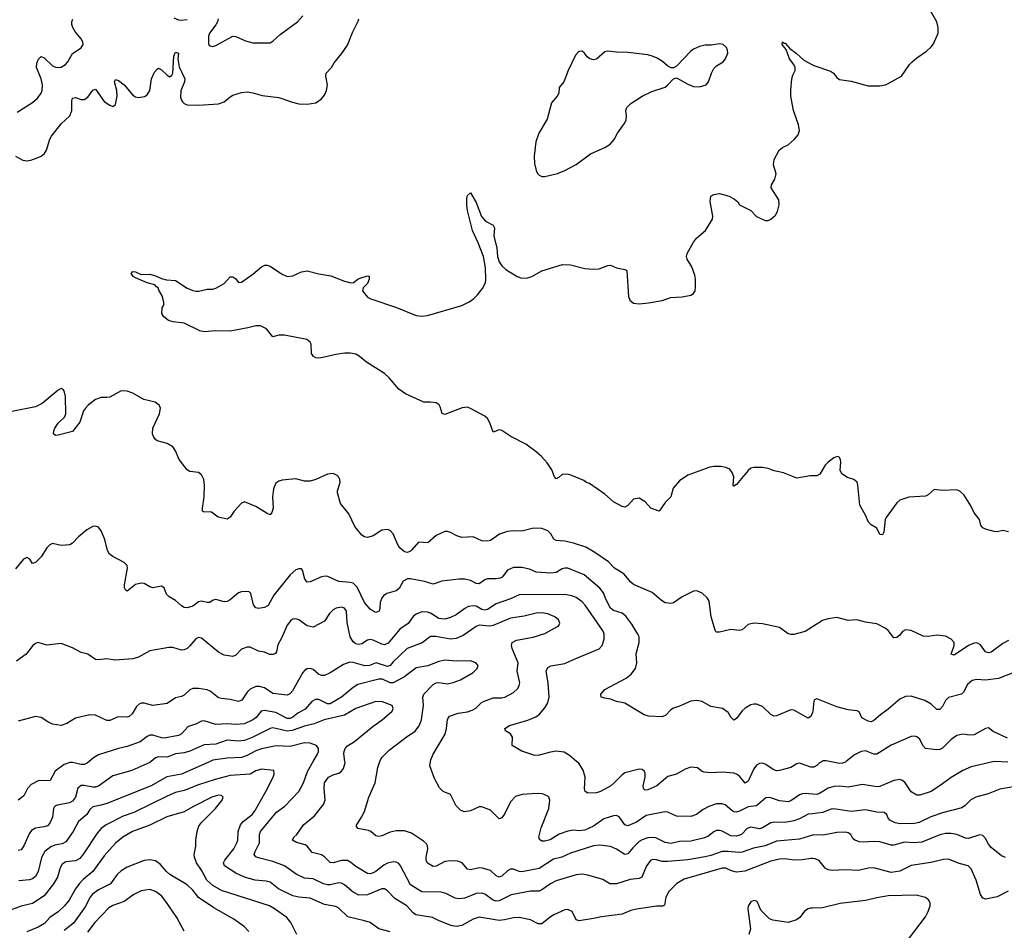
# Model space of a CAD drawing. Header units: inches. Extents: x 884691 to 1028259, y 526745 to 653629.
# Tile 29 of 241: x 944460 to 951341, y 558819 to 565184. Entities that reach past the tile are written whole.
import ezdxf

# ---------------------------------------------------------------- set-up
doc = ezdxf.new("R2010")
doc.units = ezdxf.units.IN
doc.header["$MEASUREMENT"] = 0
for name, color, linetype in [('A9545', 7, 'Continuous'), ('A9546', 7, 'Continuous'), ('A9555', 7, 'Continuous'), ('A9556', 7, 'Continuous')]:
    doc.layers.add(name, color=color, linetype=linetype)

msp = doc.modelspace()

# ---------------------------------------------------------------- linework, layer by layer
at = {"layer": 'A9545', "color": 6}
for points, elevation in [([(945379.2, 560000), (945368.4, 559991.6), (945242.7, 559937.3), (945110, 559900), (945010, 559826.1), (944990, 559819.2), (944970, 559818.8), (944910, 559831.7), (944889.1, 559830.9), (944866.9, 559813), (944850.6, 559750), (944830, 559721.4), (944808.6, 559711.4), (944725.1, 559694.9), (944710.4, 559689.6), (944700.6, 559679.4), (944695.8, 559670), (944688.7, 559610), (944671, 559569), (944655.4, 559550), (944630, 559542), (944570, 559534.4), (944542.6, 559517.4), (944526.1, 559493.9), (944488.4, 559410), (944470, 559381), (944450, 559376.2)], 2800), ([(944946, 560000), (944931.8, 559988.2), (944910, 559978.4), (944890, 559977.7), (944830, 559992.2), (944810, 559991.7), (944770, 559977.3), (944708.4, 559931.6), (944672.5, 559867.5), (944590, 559865.3), (944540.3, 559839.7), (944514.7, 559810), (944490, 559760.4), (944450.2, 559729.8)], 2700), ([(945790.7, 560000), (945590, 559910.4), (945489, 559891), (945379.6, 559830), (945070, 559706.3), (945030, 559693.3), (944970, 559683.6), (944950, 559664.1), (944929.9, 559630), (944870, 559579.4), (944833.6, 559510), (944782.1, 559437.9), (944756.2, 559423.8), (944705.8, 559414.2), (944676.5, 559403.5), (944636.4, 559370), (944611.3, 559328.7), (944590, 559229.6), (944570, 559194.5), (944550, 559178.1), (944528.7, 559171.3), (944454.3, 559165.7)], 2900), ([(950000, 559321), (949990, 559321.8), (949930, 559312.5), (949870, 559309.4), (949810, 559318.5), (949770, 559317.7), (949710, 559302.1), (949528.3, 559231.7), (949470, 559226.4), (949435.4, 559235.4), (949394.6, 559254.6), (949370, 559254.9), (949103.3, 559176.7), (949053.4, 559146.6), (948997.5, 559090), (948974.8, 559050), (948965.9, 558994.1), (948952.9, 558987.1), (948910, 558988.6), (948770, 558968.1), (948730, 558958.5), (948670, 558933.1), (948525.4, 558914.6), (948470, 558900.8), (948370, 558884.5), (948350, 558892.2), (948319.9, 558950), (948290, 558965.6), (948270, 558963), (948193.4, 558926.6), (948170, 558912.9), (948110, 558864.1), (948084.3, 558864.3), (948030, 558893.5), (947950, 558907.9), (947910, 558907.1), (947847.5, 558892.5), (947810, 558889), (947670, 558910.8), (947630, 558898.4), (947550, 558852), (947510, 558845.9), (947472.2, 558852.2), (947387.3, 558887.3), (947344.7, 558910), (947227.8, 558927.8), (947210, 558941.1), (947166.4, 558990), (947082.6, 559042.6), (947030, 559095.9), (947010, 559109.1), (946989.9, 559110), (946890, 559068), (946830, 559065.3), (946790, 559086.4), (946730, 559138.1), (946710, 559148.7), (946690, 559150.6), (946630, 559136.6), (946610, 559136.8), (946583.7, 559143.7), (946510, 559179.6), (946450, 559184), (946391.5, 559211.5), (946309.8, 559269.8), (946230, 559301), (946130, 559325), (946110, 559333.9), (946099.4, 559350), (946104.6, 559370), (946135.8, 559430), (946135.9, 559490), (946143.1, 559510), (946254.2, 559645.8), (946312.4, 559687.6), (946411.4, 559788.7), (946443.9, 559850), (946471.1, 559928.9), (946511.9, 560000)], 2900), ([(950000, 559483.5), (949910, 559456.8), (949750, 559442), (949670, 559409.2), (949587.4, 559392.6), (949510, 559365.9), (949483.2, 559363.2), (949410, 559371.4), (949370, 559371.1), (949290, 559341.9), (949250, 559332.3), (949128.3, 559311.7), (948990, 559299.6), (948950, 559299.8), (948910, 559312.7), (948885.6, 559314.4), (948870, 559308.7), (948839.9, 559270), (948808.4, 559190), (948790, 559181.7), (948725.6, 559174.4), (948630, 559143.8), (948584.4, 559144.4), (948534.3, 559174.3), (948430, 559205.9), (948390, 559211.2), (948350, 559207.1), (948210, 559165.7), (948170, 559144.7), (948110, 559101.3), (948090, 559093.7), (948030, 559092.3), (947893.6, 559066.4), (947810, 559024.7), (947790, 559023.6), (947770, 559029.5), (947710, 559071), (947690, 559078.8), (947650, 559075.8), (947570, 559044.7), (947530, 559038.3), (947503.4, 559043.4), (947437.5, 559077.5), (947406.3, 559086.3), (947270, 559089.2), (947190, 559137.6), (947121.9, 559270), (947110, 559285.8), (947090, 559296.5), (947070, 559297.7), (947030, 559288.5), (947004.4, 559275.6), (946950, 559231.2), (946930, 559220.8), (946910, 559214.9), (946890, 559217.3), (946810, 559265.1), (946774.4, 559294.3), (946750, 559307.2), (946710, 559308), (946650, 559290.1), (946630, 559294.3), (946590, 559334), (946570, 559347.2), (946504, 559364), (946470, 559407), (946456.1, 559416.1), (946393.5, 559433.5), (946366.7, 559450), (946376.6, 559470), (946397.4, 559490), (946443.4, 559556.6), (946520.9, 559619.1), (946582, 559698), (946594.3, 559730), (946588.4, 559810), (946590.9, 559850), (946618.5, 559890), (946650, 559906.5), (946690, 559917.8), (946708.8, 559931.2), (946722.2, 559950), (946733.5, 559990), (946732.4, 560000)], 2800), ([(950000, 559634.4), (949970, 559631.2), (949910, 559599.3), (949870, 559585), (949806.5, 559573.5), (949730, 559574.7), (949710, 559571.2), (949650, 559535.9), (949630, 559529.5), (949570, 559540), (949562.1, 559537.9), (949544.5, 559530), (949503.6, 559490), (949470, 559477), (949430, 559480.4), (949370, 559512), (949350, 559517.1), (949330, 559516.1), (949311.5, 559508.5), (949270, 559476), (949236.8, 559463.2), (949150, 559442.8), (949070, 559439.1), (949010, 559426.1), (948970, 559433), (948905, 559465), (948888.3, 559468.3), (948850, 559465.1), (948810, 559451.6), (948790, 559439.6), (948744, 559396), (948710, 559355.1), (948690, 559348.4), (948630, 559385.6), (948590, 559404.1), (948513.8, 559413.8), (948470, 559408.7), (948310, 559358.9), (948249.1, 559330.9), (948190, 559316.4), (948090, 559252.2), (947970, 559228.8), (947950, 559230.2), (947910, 559247.8), (947890, 559245.7), (947870, 559235), (947830, 559197.8), (947810, 559190.9), (947790, 559201.2), (947750, 559236.6), (947693.7, 559253.7), (947670, 559256.9), (947610, 559242.7), (947590, 559246.8), (947551.1, 559291.1), (947522.8, 559302.8), (947470, 559304.2), (947430, 559299.7), (947370, 559267.9), (947350, 559266.2), (947310, 559288.3), (947300, 559310), (947299.6, 559330), (947312.8, 559390), (947310.2, 559410), (947303, 559423), (947283.1, 559443.1), (947198.1, 559498.1), (947150, 559513.6), (947090, 559514.3), (947050, 559506.4), (946990, 559478.9), (946970, 559475), (946950, 559480.9), (946914.4, 559510), (946897.6, 559517.6), (946823.4, 559530), (946810.3, 559550), (946849.6, 559610), (946869.6, 559650), (946899.4, 559750), (946943.1, 559850), (946962.5, 559957.5), (946977.8, 560000)], 2700), ([(950000, 559771.2), (949950, 559776.5), (949930, 559774.2), (949910, 559766.5), (949850, 559724.2), (949830, 559718.1), (949770, 559723.4), (949710, 559745.4), (949690, 559748.1), (949675.3, 559744.7), (949610, 559688.3), (949550, 559683.5), (949490, 559651.5), (949470, 559645.4), (949450, 559648.1), (949436.1, 559656.1), (949390, 559696.4), (949370, 559704), (949330, 559703.5), (949275.2, 559684.8), (949236.8, 559663.2), (949190, 559628.8), (949150, 559613.9), (949050, 559616.8), (948990, 559644.4), (948967.8, 559647.8), (948838.6, 559621.4), (948770, 559576.3), (948710, 559550), (948690, 559557.5), (948650, 559612.8), (948630, 559620.8), (948610, 559619.9), (948541.9, 559598.1), (948470, 559548), (948410, 559519.4), (948370, 559513.6), (948330, 559518.4), (948290, 559513.1), (948229.3, 559490.7), (948167.8, 559452.2), (948130, 559441.7), (948110, 559443), (948093.5, 559453.5), (948087.6, 559470), (948104.5, 559535.5), (948156.9, 559670), (948164.8, 559730), (948158.4, 559750), (948150, 559757.9), (948113.5, 559773.5), (948076.6, 559776.6), (947971.2, 559768.8), (947926, 559754), (947890, 559718.2), (947850, 559635.6), (947830, 559606.5), (947810, 559599.3), (947750, 559659.3), (947690, 559683.4), (947670, 559683), (947610, 559654.3), (947566.9, 559646.9), (947539.6, 559659.6), (947511.1, 559690), (947470, 559767.8), (947419.3, 559790), (947394.7, 559814.7), (947359.4, 559879.4), (947326.5, 559970), (947331, 560000)], 2600), ([(950000, 559959.9), (949990, 559959.4), (949910, 559987.1), (949890, 559983.3), (949850, 559957.9), (949770, 559935.4), (949750, 559934.5), (949730, 559940.8), (949670, 559980.6), (949650, 559987), (949630, 559986.3), (949610, 559973.7), (949590.9, 559949.1), (949550, 559861.2), (949530, 559848.9), (949490, 559897.3), (949470, 559911), (949450, 559917.4), (949370, 559925.1), (949290, 559920.7), (949243.8, 559923.8), (949229.1, 559929.1), (949195.8, 559955.8), (949150, 559959.6), (949110, 559945.4), (949049.7, 559910.3), (948990, 559895.4), (948911.6, 559830), (948850, 559801), (948830, 559799.1), (948818.4, 559810), (948817.7, 559830), (948831.7, 559890), (948830, 559919.7), (948826.4, 559930), (948810, 559944.3), (948790, 559945.4), (948690, 559920.7), (948670, 559906.9), (948615.6, 559850), (948590.3, 559830), (948519.6, 559790), (948490, 559780.6), (948430, 559778.6), (948412.7, 559790), (948407.4, 559807.4), (948410.8, 559890), (948397.6, 559937.6), (948367, 559987), (948351.8, 560000)], 2500), ([(947050, 558808.9), (946970.9, 558830), (946910, 558873), (946870, 558886.7), (946753.6, 558913.6), (946690, 558973.3), (946670, 558984.9), (946590, 559000.5), (946490, 559043), (946410.1, 559050.1), (946370, 559061), (946268.3, 559110), (946210, 559155.2), (946182.4, 559162.4), (946105.2, 559170), (946031.9, 559190), (945970, 559217.7), (945891.7, 559270), (945885.3, 559290), (945893.9, 559310), (945955.6, 559390), (945978.6, 559430), (945984.3, 559450), (945987.7, 559510), (946003.2, 559556.8), (946021, 559579), (946083.9, 559630), (946101.6, 559650), (946181.1, 559790), (946231.3, 559890), (946237.6, 559910), (946235.3, 559935.3), (946150, 559946.1), (946110, 559934.2), (946069.8, 559910.2), (945930, 559900.4), (945826.3, 559873.7), (945710, 559836.3), (945610, 559796.7), (945550, 559781.8), (945490, 559756.6), (945258.3, 559641.7), (945183.9, 559616.1), (945063.9, 559556.1), (945030, 559530.2), (945000.6, 559499.4), (944906.6, 559353.4), (944879.4, 559320.6), (944850, 559304.1), (944782.3, 559297.7), (944757.5, 559282.5), (944743.8, 559256.2), (944724, 559190), (944696.6, 559143.4), (944630, 559060.3), (944550, 559007.2), (944470, 558989), (944370, 558951.5)], 3000), ([(946396.1, 558790), (946354.6, 558874.6), (946326.5, 558910), (946240.8, 558970), (946204.9, 558990), (945870, 559097.7), (945810, 559133.2), (945768.4, 559170), (945730, 559240.8), (945694.5, 559290), (945680.9, 559330), (945678.6, 559350), (945691.7, 559408.3), (945691.1, 559450), (945699.9, 559510), (945712.2, 559547.8), (945728, 559570), (945829, 559670), (945874.3, 559730), (945882.6, 559750), (945870, 559761.2), (945850, 559762.9), (945803.4, 559750), (945670, 559682.5), (945610, 559646.8), (945487.4, 559612.6), (945370, 559555.4), (945248.5, 559510), (945181, 559470), (945130, 559427.6), (945050, 559339.5), (944970.4, 559230), (944904.3, 559175.7), (944875.3, 559144.7), (944849.9, 559110), (944806.3, 559030), (944772.8, 558990), (944730, 558949.3), (944671.4, 558908.6), (944632.5, 558867.5), (944590, 558840.4), (944510, 558809.4)], 3100), ([(946061, 558810), (946030, 558844.1), (945956.8, 558896.8), (945816.8, 558976.8), (945710, 559048.3), (945670, 559099), (945630, 559138.2), (945509.5, 559210), (945486.5, 559230), (945442.7, 559282.7), (945410, 559304.3), (945370, 559311.4), (945330, 559308.1), (945210, 559261.3), (945170, 559235.9), (945141.9, 559210), (945094.7, 559145.3), (945010, 559102.4), (944969.1, 559070.9), (944952.4, 559050), (944917.6, 558982.4), (944835.4, 558870), (944770, 558817)], 3200), ([(945610, 558812.3), (945559.3, 558910), (945481.9, 559021.9), (945450, 559060.7), (945410, 559091.4), (945370, 559104), (945310, 559095.8), (945258.4, 559070), (945190, 559021.3), (945110, 558991.7), (945083.3, 558976.7), (944986.1, 558873.9), (944933.3, 558806.7)], 3300), ([(950000, 558973.7), (949986.9, 558973.1), (949970, 558969.8), (949945.7, 558954.3), (949911.1, 558910), (949888.3, 558891.7), (949830, 558873.9), (949724, 558890), (949699.1, 558899.1), (949639.2, 558959.2), (949615.9, 559015.9), (949610, 559022.5), (949590, 559028.2), (949570, 559018.6), (949550, 558989), (949547.7, 558970), (949566.5, 558830), (949556.1, 558790)], 3000)]:
    msp.add_lwpolyline(points, dxfattribs=dict(at, elevation=elevation))
at = {"layer": 'A9546', "color": 6}
for points, elevation in [([(945846, 565190), (945842.5, 565170), (945831.5, 565148.5), (945786.9, 565090), (945779.6, 565070), (945778.5, 565018.5), (945784.9, 565004.9), (945798.4, 564998.4), (945810, 564996.7), (945830, 565003.2), (945950, 565068.5), (945970, 565067.3), (946037.4, 565037.4), (946090, 565022.3), (946210, 565023.4), (946230, 565033.1), (946280.2, 565079.8), (946401.3, 565170), (946439.4, 565210)], 2400), ([(944430, 564230), (944482.8, 564202.8), (944510, 564197.8), (944537.7, 564202.3), (944581.7, 564218.3), (944609.9, 564230.1), (944633.8, 564250), (944647.9, 564272.1), (944669.5, 564350), (944681.4, 564370), (944750, 564457), (944810, 564512.8), (944824.6, 564550), (944824.9, 564615.1), (944830, 564635.2), (944850, 564639.8), (944890, 564627.5), (944910, 564627.1), (944936.6, 564643.4), (944970, 564692.7), (944990, 564698.3), (945050, 564612.1), (945090, 564587), (945110, 564578.4), (945118.1, 564581.9), (945130, 564591.7), (945141.3, 564650), (945139.6, 564690), (945121.6, 564750), (945130, 564766.4), (945150, 564758.5), (945190, 564727.8), (945250, 564655.5), (945270, 564644.7), (945290, 564640.7), (945331.6, 564648.4), (945350, 564659.4), (945370, 564688.1), (945381.2, 564770), (945402.6, 564817.4), (945420.9, 564839.1), (945430, 564845), (945450, 564834.1), (945490, 564795.9), (945510, 564784.2), (945523.6, 564796.4), (945530.2, 564810.2), (945536.7, 564930), (945550, 564958.3), (945570, 564951.2), (945564.6, 564910), (945575.3, 564855.3), (945613.5, 564770), (945610.9, 564750), (945586.1, 564686.1), (945583.4, 564643.4), (945590, 564620.6), (945597.9, 564610), (945610, 564598.3), (945629.3, 564589.3), (945710, 564585.8), (945850, 564595.3), (945889.8, 564610), (945930, 564645), (945950, 564655.8), (946010, 564675.8), (946050, 564679.8), (946090, 564674), (946154.7, 564654.7), (946270, 564640.9), (946367.1, 564607.1), (946410, 564597.2), (946470, 564592.9), (946530, 564602.8), (946570, 564630.2), (946590, 564656.9), (946605, 564690), (946610.4, 564730), (946600.2, 564790), (946601.8, 564810), (946639.8, 564850), (946657.5, 564882.5), (946710, 564944.8), (946750, 565007.2), (946785.2, 565094.8), (946826.1, 565173.9), (946829.9, 565190.1)], 2300), ([(944442.5, 564537.5), (944550, 564604.9), (944584.7, 564635.3), (944610.3, 564669.7), (944617.9, 564690), (944619.4, 564730), (944610.1, 564770.1), (944578.3, 564850), (944580.2, 564879.8), (944591.1, 564908.9), (944610, 564927.4), (944630, 564916.9), (944690, 564861.9), (944710, 564852.9), (944730, 564850.1), (944750, 564853.4), (944779, 564870), (944796.4, 564890), (944830, 564947.7), (944890, 564988), (944903.3, 565010), (944901.2, 565030), (944889.7, 565050), (944850, 565097.6), (944831.4, 565130), (944824.8, 565150), (944824.6, 565170), (944832.4, 565187.6)], 2400), ([(945536.5, 565196.5), (945570, 565183.2), (945590, 565180.3), (945630, 565185.5)], 2400), ([(950000, 561995.5), (949984.4, 561995.6), (949890, 561978.7), (949797.6, 562017.6), (949733.2, 562030), (949690, 562047.2), (949650, 562054.5), (949590, 562055), (949570, 562049.8), (949550, 562033.5), (949470, 561934.7), (949450, 561923.5), (949446.3, 561930), (949451.3, 561990), (949439.2, 562019.2), (949421.7, 562041.7), (949394.7, 562054.7), (949360.6, 562060.6), (949310, 562060.9), (949283.9, 562056.1), (949130, 562000.2), (949070, 561959.9), (949026.9, 561910), (949010.1, 561849.9), (948970.6, 561809.4), (948930, 561748.3), (948871.1, 561770), (948830, 561815.1), (948790, 561839.5), (948750, 561831.8), (948710, 561789.6), (948690, 561778), (948670, 561782.7), (948610, 561815), (948550, 561867.7), (948441.7, 561941.7), (948421.2, 561950), (948403.6, 561963.6), (948319.4, 561999.4), (948287.7, 562007.7), (948250, 562005), (948230, 561985.7), (948210, 561974.7), (948196.4, 561990), (948178.6, 562038.6), (948145.9, 562085.9), (948107.7, 562130), (948070, 562164.5), (947996.2, 562216.2), (947892, 562270), (947830, 562311.8), (947810, 562316.9), (947770, 562301.2), (947746.5, 562366.5), (947730, 562397), (947710, 562413.6), (947610, 562467.6), (947590, 562476.3), (947551.5, 562471.5), (947430, 562423.6), (947411.7, 562431.7), (947399.1, 562479.1), (947391.1, 562491.1), (947370, 562505.1), (947331.1, 562511.1), (947285.2, 562510), (947155.4, 562570), (947110, 562601.8), (947041.7, 562681.7), (947010.4, 562710.4), (946883.5, 562790), (946833.1, 562833.1), (946810, 562845.4), (946770, 562852.6), (946732.7, 562852.7), (946670, 562844.4), (946578.1, 562821.9), (946550, 562818.1), (946530, 562820.9), (946512.4, 562830), (946498.2, 562850), (946496.4, 562916.4), (946490.5, 562930.5), (946467.8, 562947.8), (946310, 562979.2), (946270, 562979), (946230, 562967.2), (946183.7, 563023.7), (946143.3, 563043.3), (946110, 563045.5), (946054.4, 563030), (945930, 563006.8), (945830, 563010.6), (945750, 563003.4), (945718.4, 563010), (945610, 563062.4), (945531.5, 563071.5), (945500.5, 563080.5), (945466.8, 563106.8), (945454, 563130), (945455.3, 563170), (945468, 563190), (945468, 563210), (945454.6, 563254.6), (945433.2, 563293.2), (945428.7, 563310), (945416.2, 563316.2), (945404, 563330), (945350, 563344.5), (945270, 563378.9), (945252, 563390), (945239.6, 563410), (945250, 563424.9), (945270, 563422), (945310, 563403.8), (945370, 563406.5), (945410, 563394.7), (945450, 563375.2), (945486.4, 563366.4), (945550, 563360.9), (945630, 563308.4), (945669.1, 563290.9), (945690, 563286.8), (945710, 563286.8), (945770, 563300.7), (945810, 563300.7), (945830, 563306.8), (945890, 563340.7), (945930, 563386.8), (945950, 563387.3), (945970, 563374), (945990, 563347.3), (946010, 563350.7), (946090, 563405.3), (946150, 563455.8), (946172.7, 563467.3), (946190, 563467.6), (946210, 563460.8), (946290, 563407.4), (946330, 563390.3), (946370, 563393.1), (946430, 563422), (946470, 563428.1), (946550, 563406.7), (946633.8, 563393.8), (946730, 563356.5), (946774, 563346), (946792.7, 563347.3), (946824.2, 563370), (946850, 563382), (946893.9, 563393.9), (946901.6, 563390), (946902, 563370), (946890, 563339.8), (946861.3, 563310), (946855.5, 563290), (946890, 563245.7), (946913.6, 563233.6), (947093.1, 563173.1), (947230, 563116.6), (947270, 563112.6), (947310, 563116), (947550, 563186.5), (947597.2, 563210), (947629.4, 563230.6), (947659.3, 563260.7), (947694.3, 563305.7), (947714.7, 563345.3), (947718.6, 563370), (947715.7, 563450), (947700.9, 563530), (947664.4, 563624.4), (947624.5, 563710), (947589.8, 563850.2), (947584.1, 563890), (947585.5, 563934.5), (947590, 563954.8), (947610, 563974.8), (947650, 563906.4), (947688.2, 563808.2), (947716.2, 563776.2), (947768, 563748), (947779.3, 563730), (947773.1, 563670), (947795.1, 563590), (947798.4, 563530), (947811.1, 563491.1), (947830, 563463.1), (947857, 563437), (947937.6, 563390), (947970, 563378.7), (948010, 563380.1), (948038.5, 563390), (948110, 563429.5), (948253.2, 563473.2), (948310, 563471.3), (948410, 563444.7), (948470, 563439.8), (948510, 563442), (948570, 563467.2), (948590, 563468.8), (948631.3, 563450), (948690, 563438.9), (948702.4, 563430), (948713.6, 563250), (948723, 563223), (948750, 563202), (948790, 563199.1), (948855.2, 563204.8), (948950, 563222), (949010, 563241.3), (949090, 563248.1), (949150, 563259), (949169, 563271), (949179.8, 563290), (949183.9, 563316.1), (949183.2, 563370), (949178.6, 563398.6), (949157, 563457), (949125.1, 563510), (949120.5, 563530), (949123.5, 563550), (949169.7, 563630), (949190, 563656.4), (949252.3, 563710), (949300.5, 563790), (949303.1, 563810), (949286.3, 563913.7), (949290, 563950.8), (949310, 563963), (949350, 563968.2), (949417.3, 563950), (949456.3, 563930), (949478, 563910), (949490.7, 563890), (949569.4, 563849.4), (949610, 563809.1), (949670, 563781.3), (949690, 563780.4), (949710, 563790.4), (949742.6, 563817.4), (949756.8, 563843.2), (949768.4, 563890), (949765.6, 563925.6), (949712.8, 564010), (949715.1, 564030), (949737.3, 564070), (949747, 564107), (949728.2, 564170), (949733.1, 564206.9), (949767.5, 564272.5), (949789.9, 564290.1), (949830, 564310.2), (949872.7, 564347.3), (949900.7, 564379.3), (949910.4, 564410), (949903.7, 564450), (949868.3, 564548.3), (949849.3, 564650), (949848.6, 564691.4), (949856.7, 564770), (949863.3, 564796.7), (949879.3, 564830), (949879.2, 564850), (949870.7, 564870.7), (949839.8, 564910), (949816, 564976), (949788.7, 565010), (949789.8, 565030.2), (949801.1, 565021.1), (949810, 565021.1), (949842, 564982), (949886, 564950), (949940.7, 564900.7), (950000, 564869.3)], 2200), ([(950000, 560939.6), (949950, 560907.3), (949870, 560887.2), (949850, 560886), (949830, 560892.2), (949770, 560935.7), (949650, 560961.6), (949590, 560966.3), (949550, 560958), (949510, 560920.2), (949490, 560914.9), (949430, 560921.3), (949350, 560902.6), (949330, 560903.9), (949323.5, 560910), (949291.3, 561010), (949278.8, 561118.8), (949264.2, 561144.2), (949230, 561176.4), (949191.3, 561191.3), (949170, 561189.1), (949090, 561150.7), (949030, 561109.2), (949010, 561103.1), (948970, 561108.5), (948944.4, 561124.4), (948879.8, 561179.8), (948750, 561235.5), (948730, 561252.1), (948681.8, 561310), (948616.6, 561350), (948574, 561394), (948480.3, 561460.3), (948416.4, 561496.4), (948330, 561524.6), (948270, 561539.7), (948210, 561543.1), (948193.9, 561553.9), (948170.8, 561590.8), (948151.1, 561611.1), (948110, 561628.7), (948050, 561630.6), (947970, 561609.1), (947910, 561612.4), (947870, 561606.7), (947812.8, 561587.2), (947750, 561544.5), (947730, 561538.6), (947690, 561542), (947630, 561569.6), (947550, 561565.2), (947516, 561576), (947470, 561600.6), (947450, 561606.5), (947430, 561605.9), (947370, 561579.2), (947311.8, 561528.2), (947246.7, 561533.3), (947201.4, 561478.6), (947190, 561468.3), (947170, 561461.2), (947150, 561464.9), (947118.5, 561490), (947104.3, 561510), (947070.8, 561590.8), (947050, 561614.6), (947030, 561621.1), (946990, 561615.6), (946930, 561575.8), (946890, 561565.2), (946868.7, 561568.7), (946850, 561581.6), (946801.8, 561641.8), (946759.1, 561730), (946702.7, 561802.7), (946682, 561878), (946681.6, 561890), (946698.8, 561950), (946696.8, 561970), (946688.9, 561988.9), (946678.9, 561998.9), (946651.7, 562011.7), (946610, 562008.1), (946530.1, 561969.9), (946490, 561959), (946450, 561959.7), (946390, 561974.2), (946294.2, 561965.8), (946270, 561959.7), (946250, 561943.6), (946233.8, 561906.2), (946227.6, 561850), (946230.7, 561769.3), (946221, 561739), (946210, 561724.5), (946190, 561732.5), (946110, 561782.5), (946030, 561813.8), (946010, 561805), (945958.7, 561750), (945930, 561706.6), (945910, 561693.5), (945846.1, 561706.1), (945801.2, 561741.2), (945743.9, 561743.9), (945738.5, 561750), (945736.7, 561770), (945749.9, 561850), (945752, 561928), (945746.4, 561970), (945730, 562003.8), (945710, 562018.6), (945650, 562025.9), (945630, 562039), (945574, 562110), (945549.8, 562170), (945530, 562198.3), (945490, 562222.2), (945421.5, 562241.5), (945409.5, 562249.5), (945394.7, 562270), (945388.6, 562290), (945391.4, 562328.6), (945437.3, 562430), (945444.2, 562470), (945435.8, 562490), (945406, 562510), (945328.5, 562528.5), (945250, 562574.7), (945210, 562588.7), (945170, 562589.8), (945090, 562546.2), (945070, 562542.4), (945030, 562544.5), (944990, 562528.4), (944938.2, 562490), (944919.2, 562470), (944907, 562450), (944879.3, 562370), (944830, 562305.7), (944730, 562280.2), (944710, 562278.9), (944696.4, 562290), (944698.1, 562310), (944706.1, 562330), (944730, 562364.2), (944773.9, 562406.1), (944783.2, 562430), (944780.5, 562550), (944770.2, 562590.2), (944760.8, 562600.8), (944750, 562606.1), (944730, 562595.1), (944617.8, 562502.2), (944570, 562478.8), (944406.1, 562446.1)], 2300), ([(950000, 560342.5), (949990, 560314.5), (949970, 560303.1), (949870, 560358.3), (949850, 560360.7), (949750, 560318.2), (949730, 560316.7), (949710, 560327.5), (949650, 560382.7), (949610, 560399.2), (949590, 560400.1), (949570, 560395.8), (949530, 560371.5), (949510, 560353.8), (949470, 560300.2), (949450, 560287.5), (949430, 560308.2), (949410, 560341.3), (949370.8, 560370), (949290, 560383.1), (949230, 560418.4), (949190, 560426.3), (949150, 560420.7), (949070, 560385.2), (949030, 560372.7), (949010, 560361.2), (948975.9, 560324.1), (948950, 560311.6), (948855.5, 560315.5), (948825, 560325), (948688, 560408), (948630, 560419.4), (948590, 560435.2), (948550, 560441.1), (948524.4, 560450), (948521.9, 560470), (948550, 560503.2), (948698.4, 560581.6), (948732.3, 560610), (948764.1, 560650), (948773.7, 560690), (948769.2, 560750.8), (948788.7, 560830), (948788.1, 560870), (948780.5, 560890), (948738.8, 560958.8), (948696, 561016), (948670, 561036.7), (948610, 561055.2), (948589.8, 561070), (948557.4, 561130), (948538.8, 561178.8), (948515, 561210), (948404.1, 561304.1), (948290, 561351.4), (948270, 561351.6), (948250, 561344.8), (948210, 561321.2), (948170, 561316.1), (948070, 561322), (948022.9, 561342.9), (947970, 561356), (947910, 561355.4), (947870, 561336.5), (947831.3, 561288.7), (947818.6, 561281.4), (947790, 561275.5), (947730, 561275.3), (947710, 561267.9), (947670, 561241.5), (947650, 561243.9), (947610, 561264.5), (947570, 561274.2), (947530, 561273.6), (947410, 561259.4), (947350, 561239.4), (947290, 561257.5), (947190, 561276.2), (947170, 561275.7), (947141, 561259), (947111.5, 561208.5), (947090, 561191.2), (947026.8, 561173.2), (947001.9, 561158.1), (946990, 561143.4), (946978.1, 561110), (946977.5, 561070), (946972.3, 561050), (946950, 561041.8), (946930, 561049.7), (946910, 561064.5), (946870, 561111.6), (946817.4, 561217.4), (946790, 561245.2), (946770, 561251.3), (946690, 561257.2), (946613.3, 561293.3), (946595.2, 561295.2), (946570, 561290.2), (946490, 561255.7), (946470, 561253.7), (946452.9, 561272.9), (946437.3, 561337.3), (946430, 561345.8), (946410, 561346.2), (946390, 561338.3), (946350, 561304.2), (946237, 561163), (946197, 561090), (946170, 561074.6), (946129.4, 561069.4), (946110, 561072.7), (946094.3, 561094.3), (946074.3, 561174.3), (946064.1, 561184.1), (946047.9, 561187.9), (946010, 561184.3), (945990, 561177.1), (945930.8, 561129.2), (945910, 561118.3), (945890, 561116.1), (945830, 561132.2), (945812.9, 561127.1), (945788.9, 561111.1), (945770, 561110.4), (945730, 561120.8), (945710, 561115.1), (945670, 561083.9), (945630, 561073.8), (945610, 561076.3), (945590, 561086.2), (945550, 561125.1), (945505.3, 561150), (945487, 561170), (945470, 561212.7), (945450, 561225.4), (945390, 561212.7), (945370, 561219.2), (945330, 561243.4), (945310, 561246), (945270, 561236.2), (945210, 561190.6), (945199, 561199.1), (945193.2, 561213.2), (945193.3, 561233.3), (945212.6, 561350), (945210.3, 561370.3), (945190, 561390.6), (945110, 561431.5), (945088.2, 561448.2), (945074, 561474), (945055.1, 561550), (945030, 561610.7), (945010, 561636.8), (944990, 561644.3), (944970, 561641.9), (944930, 561619.6), (944870.8, 561570), (944830, 561526.3), (944810, 561513.2), (944750, 561509.9), (944690, 561522.9), (944670, 561513.7), (944650, 561492.4), (944609.6, 561430), (944570, 561389.2), (944550, 561384), (944530, 561412.4), (944510, 561425.6), (944486.4, 561413.6), (944430, 561347.1)], 2400), ([(948351.8, 560000), (948302.2, 560042.2), (948264.5, 560064.5), (948210, 560071.2), (948170, 560065.2), (948090, 560042.9), (948060.5, 560040.5), (947970, 560071.2), (947900.7, 560110), (947903.7, 560170), (947890, 560193.6), (947854, 560214), (947849.3, 560229.3), (947883.1, 560250), (948011.2, 560288.8), (948067.8, 560312.2), (948091.7, 560330), (948130, 560375.5), (948151, 560410), (948159.4, 560450), (948152.5, 560550), (948139.9, 560630), (948150, 560656.2), (948172.2, 560667.8), (948270, 560683.3), (948330, 560712.8), (948510, 560786.6), (948531.6, 560810), (948545.4, 560854.6), (948543.8, 560890), (948537.9, 560910), (948412.3, 561092.3), (948390, 561116.4), (948350, 561145.1), (948318.1, 561158.1), (948270, 561167.4), (947950, 561163.6), (947890, 561136.1), (947790, 561101.6), (947730, 561061.2), (947710, 561057.7), (947690, 561062.6), (947650, 561084.6), (947632.5, 561087.5), (947597, 561083), (947570.6, 561069.4), (947510, 561024.7), (947470, 561005.6), (947430, 560993.2), (947390, 560998.7), (947330, 561035.3), (947310, 561042.8), (947270, 561044.9), (947231.1, 561028.9), (947210, 561013.4), (947175.7, 560964.3), (947116.4, 560923.6), (947034.2, 560825.8), (947010, 560815.2), (946990, 560819), (946930, 560847.8), (946910, 560851.1), (946890, 560848.1), (946850, 560821.1), (946830, 560816.6), (946810, 560822.2), (946790, 560836.4), (946770.4, 560870), (946747.6, 560970), (946742.9, 561050), (946730, 561072), (946710, 561078.5), (946670.8, 561070), (946650, 561058.5), (946625.8, 561034.2), (946590, 560979.1), (946510, 560939), (946470, 560946.8), (946410, 560990.5), (946390, 560996.1), (946370, 560993.7), (946354.5, 560985.5), (946330, 560953.1), (946290, 560860.9), (946265, 560815), (946254.4, 560765.6), (946246.6, 560753.4), (946230, 560746.1), (946208.3, 560748.3), (946170, 560763.9), (946130, 560770.9), (946070, 560797.8), (946050, 560799), (946010, 560785.6), (945970, 560743.2), (945950, 560734.1), (945890, 560742.1), (945850, 560764.4), (945730, 560861.7), (945710, 560866.4), (945690, 560856.4), (945650, 560806.6), (945630, 560789.9), (945610, 560780.9), (945590, 560777.2), (945530, 560796), (945503, 560797), (945370, 560772), (945290, 560728.1), (945250, 560715.9), (945127.3, 560707.3), (945070, 560715.9), (945010, 560709.9), (944990, 560712.8), (944936.3, 560750), (944890, 560762.3), (944830, 560794.5), (944750, 560823), (944650, 560812.3), (944590, 560831), (944570, 560825.2), (944552.5, 560810), (944505.7, 560750), (944438.7, 560701.3)], 2500), ([(947331, 560000), (947332.4, 560010), (947349.4, 560050), (947434, 560190), (947443.4, 560230), (947450, 560293.7), (947462.9, 560317.1), (947523.7, 560336.3), (947590, 560347.2), (947622.5, 560357.5), (947648.1, 560371.9), (947686.1, 560410), (947700.9, 560419.1), (947770, 560443.4), (947830, 560444.6), (947850.5, 560449.5), (947910, 560481.5), (947941.1, 560510), (947951.6, 560530), (947955.3, 560550), (947936.4, 560630), (947943.2, 560690), (947900.8, 560790), (947896.9, 560810), (947902.6, 560830), (947933, 560847), (948049, 560869), (948130, 560893.9), (948218.2, 560941.8), (948228.3, 560950), (948234.1, 560965.9), (948225.4, 560990), (948198.7, 561010), (948150, 561030.5), (948110, 561038.7), (948070, 561035), (947984.8, 561015.2), (947890, 561000.8), (947770, 560948.9), (947745.8, 560945.8), (947670, 560951.2), (947650, 560942.2), (947558.9, 560881.1), (947510, 560858.6), (947470, 560854.6), (947367.4, 560872.6), (947330, 560873.1), (947271.9, 560828.1), (947167.3, 560790), (947070, 560696.4), (947050, 560671.1), (947030, 560662.9), (946951.8, 560688.2), (946903.7, 560670), (946872.6, 560667.4), (946790, 560691), (946767.3, 560692.7), (946722.9, 560677.1), (946630, 560619.6), (946590, 560600.8), (946570, 560599.3), (946548.9, 560610), (946510, 560643.3), (946490, 560649.6), (946470, 560646), (946450, 560634.2), (946439.1, 560620.9), (946367.2, 560492.8), (946347.9, 560472.1), (946330, 560462.7), (946230, 560475.1), (946170, 560514.3), (946135.9, 560524.1), (946110, 560523.9), (946070, 560504.8), (946050, 560483.6), (946012.5, 560427.5), (945990, 560418.9), (945930, 560433.7), (945870, 560438.9), (945850, 560445), (945791.3, 560491.3), (945770, 560499.8), (945709.3, 560510.7), (945670, 560510.4), (945650, 560500.6), (945610, 560462), (945590, 560452.5), (945550, 560443.9), (945490, 560403.7), (945390, 560390.6), (945330, 560407.2), (945310, 560407.9), (945297.4, 560402.6), (945276.7, 560383.3), (945246.4, 560333.6), (945226, 560314), (945210, 560309.7), (945148.9, 560311.1), (945090, 560287), (945070, 560286.5), (944990, 560323.8), (944950, 560324.6), (944850, 560302.8), (944790, 560264), (944750, 560251.9), (944690, 560260.8), (944656.6, 560276.6), (944610, 560307.7), (944570, 560313.8), (944450, 560281.8)], 2600), ([(946977.8, 560000), (946981.4, 560010), (946993.6, 560030), (947041, 560079), (947170, 560176.4), (947222.3, 560210), (947252.5, 560247.5), (947267.6, 560290), (947273.7, 560326.3), (947281.4, 560390), (947278.3, 560450), (947285.4, 560470), (947350, 560537.5), (947370, 560549.3), (947390, 560551.6), (947450, 560543.2), (947490, 560551.2), (947541.6, 560570), (947630, 560622.4), (947657.5, 560650), (947663.4, 560670), (947647.1, 560690), (947610, 560703.6), (947510, 560700.5), (947430, 560707.1), (947390, 560699), (947312.1, 560667.9), (947230, 560653.8), (947150, 560590.8), (947070, 560549.7), (947050, 560548.1), (946994.8, 560574.8), (946970, 560575.6), (946823.1, 560536.9), (946790, 560517), (946710, 560448.8), (946630, 560402.6), (946610, 560401.8), (946550, 560431.8), (946526.2, 560433.8), (946501.4, 560418.6), (946455.6, 560364.4), (946403.5, 560336.5), (946370, 560308.9), (946350, 560299.1), (946330, 560299.6), (946250, 560340.9), (946170, 560356.8), (946148.1, 560350), (946112.2, 560307.8), (946090, 560290.1), (946030, 560262.1), (945970, 560257.2), (945910, 560262.6), (945830, 560258.6), (945750, 560284.2), (945730, 560281.2), (945690, 560261), (945637.1, 560242.9), (945590, 560192.3), (945570, 560181.9), (945470, 560162.8), (945450, 560164), (945390, 560182.6), (945370, 560182.9), (945350, 560174.4), (945303, 560137), (945210, 560104.4), (945150, 560090), (945010, 560045.1), (944975.4, 560024.6), (944946, 560000)], 2700), ([(946732.4, 560000), (946726.4, 560053.6), (946726.9, 560070), (946734.6, 560090), (946752, 560108), (946800.9, 560139.1), (946930, 560247), (946993.3, 560290), (947062.1, 560350), (947071, 560370), (947063.4, 560390), (946995.2, 560415.2), (946950, 560418.5), (946810, 560369.8), (946730, 560323.4), (946586.8, 560290), (946517.8, 560262.2), (946450, 560245.7), (946364.1, 560215.9), (946330, 560210.8), (946250, 560230.9), (946230, 560234), (946210, 560230.6), (946088.8, 560170), (946030, 560145.7), (945990, 560140.5), (945910, 560148.3), (945830, 560119.5), (945750, 560116), (945650, 560071.6), (945610, 560060.8), (945550, 560053.8), (945490, 560028.6), (945430, 560032.2), (945410, 560023.8), (945379.2, 560000)], 2800), ([(946511.9, 560000), (946540.6, 560050), (946547.7, 560070), (946548.2, 560090), (946533.4, 560110), (946490, 560127.2), (946450, 560130.5), (946350, 560104.6), (946251.9, 560108.1), (946150, 560087.4), (946110, 560075), (946050, 560040.5), (946010, 560027.9), (945910, 560022.8), (945810, 560008.6), (945790.7, 560000)], 2900)]:
    msp.add_lwpolyline(points, dxfattribs=dict(at, elevation=elevation))
at = {"layer": 'A9546', "color": 6, "elevation": 2300}
msp.add_lwpolyline([(949350, 565015.3), (949293.1, 565006.9), (949250, 565006.7), (949210, 564996.9), (949170, 564978), (949150, 564963.4), (949050, 564859.1), (949030, 564847.6), (949013, 564847), (948990, 564858.6), (948952.3, 564892.3), (948915.2, 564915.2), (948888, 564928), (948850, 564937.8), (948710, 564955.7), (948630, 564956.3), (948570, 564965.2), (948550, 564960.2), (948491.4, 564908.6), (948470, 564904.2), (948444, 564910), (948425.6, 564925.6), (948408, 564950), (948390, 564963.5), (948370, 564962.7), (948362.1, 564957.9), (948343.5, 564936.5), (948291.9, 564830), (948263.8, 564750), (948230.4, 564709.6), (948226.9, 564670), (948216.8, 564650), (948177.4, 564602.6), (948146.5, 564490), (948088.3, 564391.7), (948065.9, 564330), (948054.5, 564230), (948057.9, 564177.9), (948068.6, 564130), (948078.3, 564110), (948090, 564097.9), (948110, 564088.6), (948130, 564087.4), (948217.4, 564110), (948270, 564131.1), (948350, 564171.2), (948450, 564246.9), (948550, 564291.5), (948585.8, 564314.2), (948613.9, 564346.1), (948637.8, 564390), (948684.3, 564455.7), (948697.3, 564482.7), (948699.6, 564510), (948695.4, 564550), (948702.5, 564570), (948730, 564598.3), (948809.9, 564650.1), (948876.9, 564683.1), (948970, 564713.6), (948990, 564727.8), (949030, 564771.8), (949050, 564778), (949130, 564732.5), (949170, 564718.1), (949210, 564715.1), (949257.3, 564730), (949274.7, 564750), (949293.6, 564810), (949310, 564843.2), (949330, 564862.5), (949375.1, 564890), (949393.6, 564910), (949408, 564950), (949407.3, 564970), (949398.6, 564990), (949375.3, 565010)], close=True, dxfattribs=at)
at = {"layer": 'A9555', "color": 6}
for points, elevation in [([(950068.4, 560000), (950050, 559990.6), (950030, 559971), (950010, 559960.4), (950000, 559959.9)], 2500), ([(951365.8, 559994.2), (951270, 559999.8), (951110, 559961.8), (951050, 559935.4), (950970, 559888.2), (950910, 559842.4), (950830, 559790.7), (950750, 559764), (950730, 559764), (950690, 559788.3), (950649.2, 559849.2), (950630, 559866.5), (950610, 559872.8), (950570, 559867.1), (950470, 559825.6), (950450, 559822), (950350, 559838.7), (950250, 559820.9), (950190, 559826.5), (950150, 559825.2), (950110, 559813.5), (950050, 559774.5), (950030, 559768.1), (950000, 559771.2)], 2600), ([(950236.8, 560000), (950230, 559994.7), (950210, 559986.8), (950190, 559985.5), (950118.9, 560000)], 2500), ([(951470, 559834.5), (951310, 559806), (951227.3, 559772.7), (951141.3, 559750), (951107.5, 559732.5), (951068.4, 559691.7), (951045.2, 559674.8), (950910, 559640.8), (950828.6, 559611.4), (950745.9, 559574.1), (950713.7, 559566.3), (950610, 559564), (950578, 559570), (950539.9, 559590), (950527.6, 559607.6), (950519.9, 559630), (950501.7, 559641.7), (950450, 559646.2), (950370, 559662.5), (950270, 559649.4), (950150, 559668.7), (950130, 559665.9), (950070, 559641.9), (950000, 559634.4)], 2700), ([(951350, 559329.4), (951320.8, 559340.8), (951250, 559398.1), (951230, 559421.7), (951210, 559461.3), (951190, 559482.9), (951170, 559486.2), (951090, 559460.8), (951070, 559463.7), (951010, 559488.2), (950970, 559496.4), (950930, 559495.1), (950890, 559486.3), (950765.1, 559434.9), (950710, 559430), (950644.5, 559435.5), (950570, 559413.8), (950550, 559414.4), (950470, 559437.9), (950430, 559439.9), (950354.7, 559434.7), (950330, 559437.6), (950295.8, 559450), (950282.1, 559462.1), (950267.3, 559490), (950250, 559501.3), (950230, 559506), (950170, 559503.7), (950075.4, 559484.6), (950010, 559486.4), (950000, 559483.5)], 2800), ([(951368.1, 559092), (951290, 559054.4), (951210, 559036.4), (951190, 559044.8), (951174, 559070), (951144.2, 559170), (951109.9, 559250), (951087.7, 559270), (951025.4, 559285.4), (950950, 559317.4), (950914.9, 559314.9), (950826.8, 559293.2), (950690, 559272.3), (950610, 559233.3), (950550, 559224), (950430, 559255.9), (950390, 559253.1), (950321.6, 559238.4), (950230, 559242.8), (950136.8, 559236.8), (950110, 559242.6), (950090, 559252.6), (950046.9, 559306.9), (950019.3, 559319.3), (950000, 559321)], 2900), ([(950588.8, 558651.2), (950790, 558914.6), (950809.8, 558949.8), (950822.2, 558990), (950822.8, 559010), (950813, 559030), (950790, 559047.9), (950724.1, 559064.1), (950530, 559060.4), (950450, 559047.2), (950370, 559027.4), (950194, 559006), (950070, 558976.9), (950000, 558973.7)], 3000)]:
    msp.add_lwpolyline(points, dxfattribs=dict(at, elevation=elevation))
at = {"layer": 'A9556', "color": 6}
for points, elevation in [([(950000, 564869.3), (950010, 564864.1), (950125.3, 564825.3), (950146.5, 564810), (950170, 564780.9), (950190, 564767.2), (950270, 564754.9), (950390, 564721.5), (950470, 564721.1), (950510, 564728.7), (950530, 564737.6), (950622, 564790), (950678, 564870), (950696.9, 564890), (950730, 564918.3), (950796.8, 564963.2), (950830, 564994), (950845.7, 565014.3), (950877.6, 565090), (950879.4, 565130), (950869.2, 565170), (950826.3, 565246.3)], 2200), ([(951370, 561605), (951330, 561613.1), (951290, 561605.1), (951270, 561606.8), (951210, 561622.7), (951191.7, 561631.7), (951178, 561650), (951167.7, 561690), (951130, 561736.2), (951106, 561786), (951060.6, 561860.6), (951030, 561889.6), (951010, 561898), (950910, 561894.3), (950850, 561899.6), (950810, 561863), (950790, 561852.8), (950672.8, 561847.2), (950610, 561825.1), (950590, 561807.6), (950515, 561705), (950508, 561690), (950498.5, 561601.5), (950490, 561584.7), (950470, 561585.4), (950449.9, 561629.9), (950410, 561652.8), (950391.7, 561671.7), (950370, 561721), (950330.9, 561790), (950317.4, 561930), (950311.7, 561951.7), (950290, 561969.7), (950244.4, 561984.4), (950205.1, 562010), (950194.7, 562034.7), (950198.9, 562090), (950196.3, 562110), (950186.2, 562126.2), (950172.1, 562132.1), (950150, 562122.2), (950108.5, 562090), (950088.9, 562070), (950052.7, 562007.3), (950030, 561995.2), (950000, 561995.5)], 2200), ([(951370, 560845.1), (951330, 560823), (951250, 560763.2), (951230, 560758.4), (951210, 560765.2), (951175.1, 560815.1), (951148.5, 560828.5), (951130, 560826.4), (951089.9, 560810.1), (950990, 560741.6), (950969.7, 560750), (950990.8, 560810), (950989.9, 560830), (950970, 560854.9), (950930, 560874.5), (950870, 560882.8), (950810, 560872.2), (950774.6, 560874.6), (950690, 560915.5), (950650, 560919.4), (950630, 560908.7), (950610, 560882.2), (950590, 560865.2), (950570, 560863.9), (950530, 560914.4), (950511.9, 560930), (950450, 560961.2), (950370, 560972.1), (950310, 560989.1), (950250, 560985.9), (950170, 561005.2), (950110, 560997.6), (950070, 560984.9), (950000, 560939.6)], 2300), ([(951450, 560637.4), (951301.3, 560578.7), (951210, 560567), (951147.8, 560572.2), (951115.4, 560564.6), (951082.7, 560537.3), (951055.8, 560484.2), (951042.5, 560470), (950950, 560447.6), (950930, 560424.6), (950910, 560384.7), (950890, 560362.2), (950870, 560362.9), (950830, 560400.3), (950785.3, 560425.3), (950690, 560455.1), (950650, 560453.5), (950610, 560434.2), (950530, 560364.2), (950474.9, 560325.1), (950430, 560285.9), (950410, 560275.8), (950390, 560280.8), (950344.8, 560304.8), (950325.7, 560345.7), (950313.3, 560353.3), (950250, 560360.8), (950170, 560380.4), (950030, 560436.9), (950015.5, 560430), (950010, 560422), (950002.7, 560350), (950000, 560342.5)], 2400), ([(951363.2, 560163.2), (951262.5, 560210), (951230, 560235), (951210, 560231), (951130, 560185.1), (951097.3, 560182.7), (951050, 560189.9), (951010, 560181.2), (950970, 560152.6), (950910, 560092.3), (950890, 560082.3), (950870, 560080.9), (950790, 560090.3), (950770.8, 560110.8), (950750, 560155.7), (950730, 560170.8), (950710, 560175.9), (950690, 560174.9), (950550, 560113.3), (950450, 560050.1), (950430, 560049.8), (950370, 560074.1), (950341.5, 560070), (950295.1, 560044.9), (950236.8, 560000)], 2500), ([(950118.9, 560000), (950095.2, 560004.8), (950076, 560003.9), (950068.4, 560000)], 2500)]:
    msp.add_lwpolyline(points, dxfattribs=dict(at, elevation=elevation))

doc.saveas('drawing.dxf')
